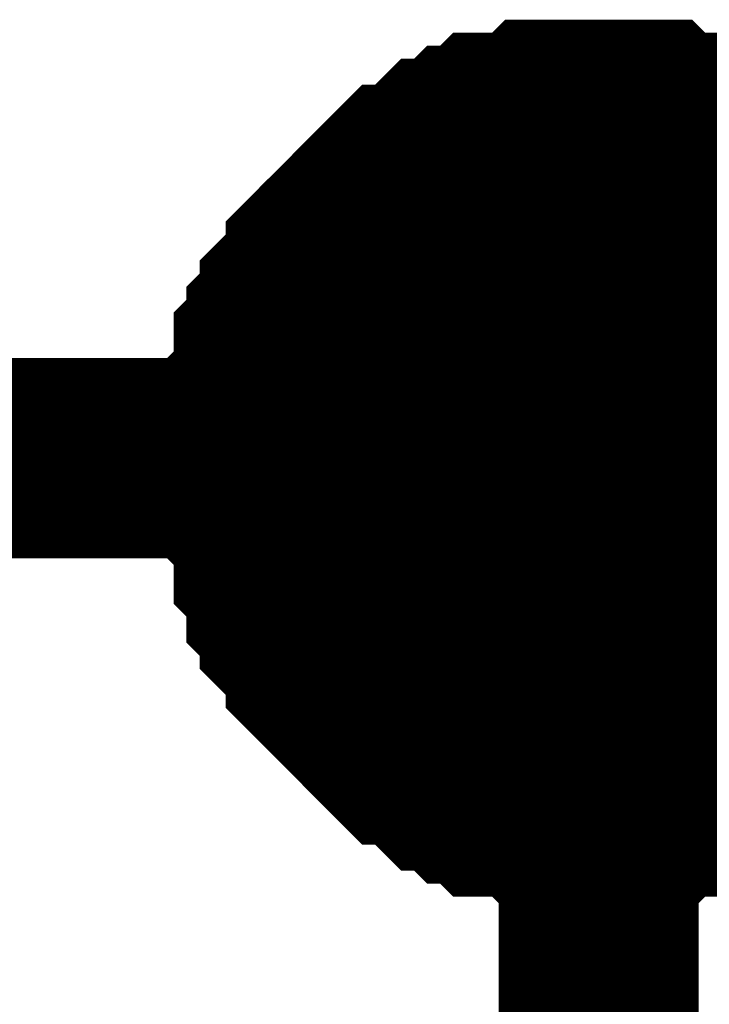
# Model space of a CAD drawing. Header units: inches. Extents: x 0 to 292, y 0 to 193.
# Tile 79 of 189: x 130.76 to 131.8, y 111.06 to 112.54. Entities that reach past the tile are written whole.
import ezdxf

# ---------------------------------------------------------------- set-up
doc = ezdxf.new("R2010")
doc.units = ezdxf.units.IN
doc.layers.add('Sheet', color=255, linetype='Continuous')

msp = doc.modelspace()

# ---------------------------------------------------------------- linework, layer by layer
at = {"layer": 'Sheet'}
for points in [[(131.1255, 111.879, 0.2997, 0.2997, 0), (131.1255, 111.8985, 0.2997, 0.2997, 0), (131.1255, 111.9375, 0.2997, 0.2997, 0), (131.1255, 111.957, 0.2997, 0.2997, 0), (131.145, 111.9765, 0.2997, 0.2997, 0), (131.145, 111.9959, 0.2997, 0.2997, 0), (131.145, 112.0349, 0.2997, 0.2997, 0), (131.1644, 112.0544, 0.2997, 0.2997, 0), (131.1644, 112.0739, 0.2997, 0.2997, 0), (131.1839, 112.0934, 0.2997, 0.2997, 0), (131.1839, 112.1129, 0.2997, 0.2997, 0), (131.2034, 112.1324, 0.2997, 0.2997, 0), (131.2229, 112.1519, 0.2997, 0.2997, 0), (131.2229, 112.1714, 0.2997, 0.2997, 0), (131.2424, 112.1909, 0.2997, 0.2997, 0), (131.2619, 112.2103, 0.2997, 0.2997, 0), (131.2813, 112.2298, 0.2997, 0.2997, 0), (131.3008, 112.2493, 0.2997, 0.2997, 0), (131.3203, 112.2688, 0.2997, 0.2997, 0), (131.3398, 112.2883, 0.2997, 0.2997, 0), (131.3593, 112.2883, 0.2997, 0.2997, 0), (131.3788, 112.3078, 0.2997, 0.2997, 0), (131.3982, 112.3273, 0.2997, 0.2997, 0), (131.4177, 112.3273, 0.2997, 0.2997, 0), (131.4372, 112.3468, 0.2997, 0.2997, 0), (131.4567, 112.3468, 0.2997, 0.2997, 0), (131.4762, 112.3663, 0.2997, 0.2997, 0), (131.5151, 112.3663, 0.2997, 0.2997, 0), (131.5346, 112.3663, 0.2997, 0.2997, 0), (131.5541, 112.3858, 0.2997, 0.2997, 0), (131.5736, 112.3858, 0.2997, 0.2997, 0), (131.6126, 112.3858, 0.2997, 0.2997, 0), (131.632, 112.3858, 0.2997, 0.2997, 0)], [(131.1255, 111.879, 0.2997, 0.2997, 0), (131.1255, 111.8985, 0.2997, 0.2997, 0), (131.1255, 111.9375, 0.2997, 0.2997, 0), (131.1255, 111.957, 0.2997, 0.2997, 0), (131.145, 111.9765, 0.2997, 0.2997, 0), (131.145, 111.9959, 0.2997, 0.2997, 0), (131.145, 112.0349, 0.2997, 0.2997, 0), (131.1644, 112.0544, 0.2997, 0.2997, 0), (131.1644, 112.0739, 0.2997, 0.2997, 0), (131.1839, 112.0934, 0.2997, 0.2997, 0), (131.1839, 112.1129, 0.2997, 0.2997, 0), (131.2034, 112.1324, 0.2997, 0.2997, 0), (131.2229, 112.1519, 0.2997, 0.2997, 0), (131.2229, 112.1714, 0.2997, 0.2997, 0), (131.2424, 112.1909, 0.2997, 0.2997, 0), (131.2619, 112.2103, 0.2997, 0.2997, 0), (131.2813, 112.2298, 0.2997, 0.2997, 0), (131.3008, 112.2493, 0.2997, 0.2997, 0), (131.3203, 112.2688, 0.2997, 0.2997, 0), (131.3398, 112.2883, 0.2997, 0.2997, 0), (131.3593, 112.2883, 0.2997, 0.2997, 0), (131.3788, 112.3078, 0.2997, 0.2997, 0), (131.3982, 112.3273, 0.2997, 0.2997, 0), (131.4177, 112.3273, 0.2997, 0.2997, 0), (131.4372, 112.3468, 0.2997, 0.2997, 0), (131.4567, 112.3468, 0.2997, 0.2997, 0), (131.4762, 112.3663, 0.2997, 0.2997, 0), (131.5151, 112.3663, 0.2997, 0.2997, 0), (131.5346, 112.3663, 0.2997, 0.2997, 0), (131.5541, 112.3858, 0.2997, 0.2997, 0), (131.5736, 112.3858, 0.2997, 0.2997, 0), (131.6126, 112.3858, 0.2997, 0.2997, 0), (131.632, 112.3858, 0.2997, 0.2997, 0)], [(131.1255, 111.879, 0.2997, 0.2997, 0), (131.1255, 111.8985, 0.2997, 0.2997, 0), (131.1255, 111.9375, 0.2997, 0.2997, 0), (131.1255, 111.957, 0.2997, 0.2997, 0), (131.145, 111.9765, 0.2997, 0.2997, 0), (131.145, 111.9959, 0.2997, 0.2997, 0), (131.145, 112.0349, 0.2997, 0.2997, 0), (131.1644, 112.0544, 0.2997, 0.2997, 0), (131.1644, 112.0739, 0.2997, 0.2997, 0), (131.1839, 112.0934, 0.2997, 0.2997, 0), (131.1839, 112.1129, 0.2997, 0.2997, 0), (131.2034, 112.1324, 0.2997, 0.2997, 0), (131.2229, 112.1519, 0.2997, 0.2997, 0), (131.2229, 112.1714, 0.2997, 0.2997, 0), (131.2424, 112.1909, 0.2997, 0.2997, 0), (131.2619, 112.2103, 0.2997, 0.2997, 0), (131.2813, 112.2298, 0.2997, 0.2997, 0), (131.3008, 112.2493, 0.2997, 0.2997, 0), (131.3203, 112.2688, 0.2997, 0.2997, 0), (131.3398, 112.2883, 0.2997, 0.2997, 0), (131.3593, 112.2883, 0.2997, 0.2997, 0), (131.3788, 112.3078, 0.2997, 0.2997, 0), (131.3982, 112.3273, 0.2997, 0.2997, 0), (131.4177, 112.3273, 0.2997, 0.2997, 0), (131.4372, 112.3468, 0.2997, 0.2997, 0), (131.4567, 112.3468, 0.2997, 0.2997, 0), (131.4762, 112.3663, 0.2997, 0.2997, 0), (131.5151, 112.3663, 0.2997, 0.2997, 0), (131.5346, 112.3663, 0.2997, 0.2997, 0), (131.5541, 112.3858, 0.2997, 0.2997, 0), (131.5736, 112.3858, 0.2997, 0.2997, 0), (131.6126, 112.3858, 0.2997, 0.2997, 0), (131.632, 112.3858, 0.2997, 0.2997, 0)], [(131.1255, 111.879, 0.2997, 0.2997, 0), (131.1255, 111.8985, 0.2997, 0.2997, 0), (131.1255, 111.9375, 0.2997, 0.2997, 0), (131.1255, 111.957, 0.2997, 0.2997, 0), (131.145, 111.9765, 0.2997, 0.2997, 0), (131.145, 111.9959, 0.2997, 0.2997, 0), (131.145, 112.0349, 0.2997, 0.2997, 0), (131.1644, 112.0544, 0.2997, 0.2997, 0), (131.1644, 112.0739, 0.2997, 0.2997, 0), (131.1839, 112.0934, 0.2997, 0.2997, 0), (131.1839, 112.1129, 0.2997, 0.2997, 0), (131.2034, 112.1324, 0.2997, 0.2997, 0), (131.2229, 112.1519, 0.2997, 0.2997, 0), (131.2229, 112.1714, 0.2997, 0.2997, 0), (131.2424, 112.1909, 0.2997, 0.2997, 0), (131.2619, 112.2103, 0.2997, 0.2997, 0), (131.2813, 112.2298, 0.2997, 0.2997, 0), (131.3008, 112.2493, 0.2997, 0.2997, 0), (131.3203, 112.2688, 0.2997, 0.2997, 0), (131.3398, 112.2883, 0.2997, 0.2997, 0), (131.3593, 112.2883, 0.2997, 0.2997, 0), (131.3788, 112.3078, 0.2997, 0.2997, 0), (131.3982, 112.3273, 0.2997, 0.2997, 0), (131.4177, 112.3273, 0.2997, 0.2997, 0), (131.4372, 112.3468, 0.2997, 0.2997, 0), (131.4567, 112.3468, 0.2997, 0.2997, 0), (131.4762, 112.3663, 0.2997, 0.2997, 0), (131.5151, 112.3663, 0.2997, 0.2997, 0), (131.5346, 112.3663, 0.2997, 0.2997, 0), (131.5541, 112.3858, 0.2997, 0.2997, 0), (131.5736, 112.3858, 0.2997, 0.2997, 0), (131.6126, 112.3858, 0.2997, 0.2997, 0), (131.632, 112.3858, 0.2997, 0.2997, 0)], [(131.632, 112.3858, 0.2997, 0.2997, 0), (131.632, 112.3858, 0.2997, 0.2997, 0)], [(131.632, 112.3858, 0.2997, 0.2997, 0), (131.6515, 112.3858, 0.2997, 0.2997, 0), (131.6905, 112.3858, 0.2997, 0.2997, 0), (131.71, 112.3858, 0.2997, 0.2997, 0), (131.7295, 112.3663, 0.2997, 0.2997, 0), (131.7684, 112.3663, 0.2997, 0.2997, 0), (131.7879, 112.3663, 0.2997, 0.2997, 0), (131.8074, 112.3468, 0.2997, 0.2997, 0), (131.8269, 112.3468, 0.2997, 0.2997, 0), (131.8658, 112.3273, 0.2997, 0.2997, 0), (131.8853, 112.3273, 0.2997, 0.2997, 0), (131.9048, 112.3078, 0.2997, 0.2997, 0), (131.9243, 112.2883, 0.2997, 0.2997, 0), (131.9438, 112.2883, 0.2997, 0.2997, 0), (131.9633, 112.2688, 0.2997, 0.2997, 0)], [(131.632, 112.3858, 0.2997, 0.2997, 0), (131.632, 112.3858, 0.2997, 0.2997, 0)], [(131.632, 112.3858, 0.2997, 0.2997, 0), (131.6515, 112.3858, 0.2997, 0.2997, 0), (131.6905, 112.3858, 0.2997, 0.2997, 0), (131.71, 112.3858, 0.2997, 0.2997, 0), (131.7295, 112.3663, 0.2997, 0.2997, 0), (131.7684, 112.3663, 0.2997, 0.2997, 0), (131.7879, 112.3663, 0.2997, 0.2997, 0), (131.8074, 112.3468, 0.2997, 0.2997, 0), (131.8269, 112.3468, 0.2997, 0.2997, 0), (131.8658, 112.3273, 0.2997, 0.2997, 0), (131.8853, 112.3273, 0.2997, 0.2997, 0), (131.9048, 112.3078, 0.2997, 0.2997, 0), (131.9243, 112.2883, 0.2997, 0.2997, 0), (131.9438, 112.2883, 0.2997, 0.2997, 0), (131.9633, 112.2688, 0.2997, 0.2997, 0)], [(131.632, 112.3858, 0.2997, 0.2997, 0), (131.632, 112.3858, 0.2997, 0.2997, 0)], [(131.632, 112.3858, 0.2997, 0.2997, 0), (131.6515, 112.3858, 0.2997, 0.2997, 0), (131.6905, 112.3858, 0.2997, 0.2997, 0), (131.71, 112.3858, 0.2997, 0.2997, 0), (131.7295, 112.3663, 0.2997, 0.2997, 0), (131.7684, 112.3663, 0.2997, 0.2997, 0), (131.7879, 112.3663, 0.2997, 0.2997, 0), (131.8074, 112.3468, 0.2997, 0.2997, 0), (131.8269, 112.3468, 0.2997, 0.2997, 0), (131.8658, 112.3273, 0.2997, 0.2997, 0), (131.8853, 112.3273, 0.2997, 0.2997, 0), (131.9048, 112.3078, 0.2997, 0.2997, 0), (131.9243, 112.2883, 0.2997, 0.2997, 0), (131.9438, 112.2883, 0.2997, 0.2997, 0), (131.9633, 112.2688, 0.2997, 0.2997, 0)], [(131.632, 112.3858, 0.2997, 0.2997, 0), (131.632, 112.3858, 0.2997, 0.2997, 0)], [(131.632, 112.3858, 0.2997, 0.2997, 0), (131.6515, 112.3858, 0.2997, 0.2997, 0), (131.6905, 112.3858, 0.2997, 0.2997, 0), (131.71, 112.3858, 0.2997, 0.2997, 0), (131.7295, 112.3663, 0.2997, 0.2997, 0), (131.7684, 112.3663, 0.2997, 0.2997, 0), (131.7879, 112.3663, 0.2997, 0.2997, 0), (131.8074, 112.3468, 0.2997, 0.2997, 0), (131.8269, 112.3468, 0.2997, 0.2997, 0), (131.8658, 112.3273, 0.2997, 0.2997, 0), (131.8853, 112.3273, 0.2997, 0.2997, 0), (131.9048, 112.3078, 0.2997, 0.2997, 0), (131.9243, 112.2883, 0.2997, 0.2997, 0), (131.9438, 112.2883, 0.2997, 0.2997, 0), (131.9633, 112.2688, 0.2997, 0.2997, 0)], [(131.1255, 111.879, 0.0991, 0.0991, 0), (131.1255, 111.8985, 0.0991, 0.0991, 0), (131.1255, 111.9375, 0.0991, 0.0991, 0), (131.1255, 111.957, 0.0991, 0.0991, 0), (131.145, 111.9765, 0.0991, 0.0991, 0), (131.145, 111.9959, 0.0991, 0.0991, 0), (131.145, 112.0349, 0.0991, 0.0991, 0), (131.1644, 112.0544, 0.0991, 0.0991, 0), (131.1644, 112.0739, 0.0991, 0.0991, 0), (131.1839, 112.0934, 0.0991, 0.0991, 0), (131.1839, 112.1129, 0.0991, 0.0991, 0), (131.2034, 112.1324, 0.0991, 0.0991, 0), (131.2229, 112.1519, 0.0991, 0.0991, 0), (131.2229, 112.1714, 0.0991, 0.0991, 0), (131.2424, 112.1909, 0.0991, 0.0991, 0), (131.2619, 112.2103, 0.0991, 0.0991, 0), (131.2813, 112.2298, 0.0991, 0.0991, 0), (131.3008, 112.2493, 0.0991, 0.0991, 0), (131.3203, 112.2688, 0.0991, 0.0991, 0), (131.3398, 112.2883, 0.0991, 0.0991, 0), (131.3593, 112.2883, 0.0991, 0.0991, 0), (131.3788, 112.3078, 0.0991, 0.0991, 0), (131.3982, 112.3273, 0.0991, 0.0991, 0), (131.4177, 112.3273, 0.0991, 0.0991, 0), (131.4372, 112.3468, 0.0991, 0.0991, 0), (131.4567, 112.3468, 0.0991, 0.0991, 0), (131.4762, 112.3663, 0.0991, 0.0991, 0), (131.5151, 112.3663, 0.0991, 0.0991, 0), (131.5346, 112.3663, 0.0991, 0.0991, 0), (131.5541, 112.3858, 0.0991, 0.0991, 0), (131.5736, 112.3858, 0.0991, 0.0991, 0), (131.6126, 112.3858, 0.0991, 0.0991, 0), (131.632, 112.3858, 0.0991, 0.0991, 0)], [(131.1255, 111.879, 0.0991, 0.0991, 0), (131.1255, 111.8985, 0.0991, 0.0991, 0), (131.1255, 111.9375, 0.0991, 0.0991, 0), (131.1255, 111.957, 0.0991, 0.0991, 0), (131.145, 111.9765, 0.0991, 0.0991, 0), (131.145, 111.9959, 0.0991, 0.0991, 0), (131.145, 112.0349, 0.0991, 0.0991, 0), (131.1644, 112.0544, 0.0991, 0.0991, 0), (131.1644, 112.0739, 0.0991, 0.0991, 0), (131.1839, 112.0934, 0.0991, 0.0991, 0), (131.1839, 112.1129, 0.0991, 0.0991, 0), (131.2034, 112.1324, 0.0991, 0.0991, 0), (131.2229, 112.1519, 0.0991, 0.0991, 0), (131.2229, 112.1714, 0.0991, 0.0991, 0), (131.2424, 112.1909, 0.0991, 0.0991, 0), (131.2619, 112.2103, 0.0991, 0.0991, 0), (131.2813, 112.2298, 0.0991, 0.0991, 0), (131.3008, 112.2493, 0.0991, 0.0991, 0), (131.3203, 112.2688, 0.0991, 0.0991, 0), (131.3398, 112.2883, 0.0991, 0.0991, 0), (131.3593, 112.2883, 0.0991, 0.0991, 0), (131.3788, 112.3078, 0.0991, 0.0991, 0), (131.3982, 112.3273, 0.0991, 0.0991, 0), (131.4177, 112.3273, 0.0991, 0.0991, 0), (131.4372, 112.3468, 0.0991, 0.0991, 0), (131.4567, 112.3468, 0.0991, 0.0991, 0), (131.4762, 112.3663, 0.0991, 0.0991, 0), (131.5151, 112.3663, 0.0991, 0.0991, 0), (131.5346, 112.3663, 0.0991, 0.0991, 0), (131.5541, 112.3858, 0.0991, 0.0991, 0), (131.5736, 112.3858, 0.0991, 0.0991, 0), (131.6126, 112.3858, 0.0991, 0.0991, 0), (131.632, 112.3858, 0.0991, 0.0991, 0)], [(131.1255, 111.879, 0.0991, 0.0991, 0), (131.1255, 111.8985, 0.0991, 0.0991, 0), (131.1255, 111.9375, 0.0991, 0.0991, 0), (131.1255, 111.957, 0.0991, 0.0991, 0), (131.145, 111.9765, 0.0991, 0.0991, 0), (131.145, 111.9959, 0.0991, 0.0991, 0), (131.145, 112.0349, 0.0991, 0.0991, 0), (131.1644, 112.0544, 0.0991, 0.0991, 0), (131.1644, 112.0739, 0.0991, 0.0991, 0), (131.1839, 112.0934, 0.0991, 0.0991, 0), (131.1839, 112.1129, 0.0991, 0.0991, 0), (131.2034, 112.1324, 0.0991, 0.0991, 0), (131.2229, 112.1519, 0.0991, 0.0991, 0), (131.2229, 112.1714, 0.0991, 0.0991, 0), (131.2424, 112.1909, 0.0991, 0.0991, 0), (131.2619, 112.2103, 0.0991, 0.0991, 0), (131.2813, 112.2298, 0.0991, 0.0991, 0), (131.3008, 112.2493, 0.0991, 0.0991, 0), (131.3203, 112.2688, 0.0991, 0.0991, 0), (131.3398, 112.2883, 0.0991, 0.0991, 0), (131.3593, 112.2883, 0.0991, 0.0991, 0), (131.3788, 112.3078, 0.0991, 0.0991, 0), (131.3982, 112.3273, 0.0991, 0.0991, 0), (131.4177, 112.3273, 0.0991, 0.0991, 0), (131.4372, 112.3468, 0.0991, 0.0991, 0), (131.4567, 112.3468, 0.0991, 0.0991, 0), (131.4762, 112.3663, 0.0991, 0.0991, 0), (131.5151, 112.3663, 0.0991, 0.0991, 0), (131.5346, 112.3663, 0.0991, 0.0991, 0), (131.5541, 112.3858, 0.0991, 0.0991, 0), (131.5736, 112.3858, 0.0991, 0.0991, 0), (131.6126, 112.3858, 0.0991, 0.0991, 0), (131.632, 112.3858, 0.0991, 0.0991, 0)], [(131.1255, 111.879, 0.0991, 0.0991, 0), (131.1255, 111.8985, 0.0991, 0.0991, 0), (131.1255, 111.9375, 0.0991, 0.0991, 0), (131.1255, 111.957, 0.0991, 0.0991, 0), (131.145, 111.9765, 0.0991, 0.0991, 0), (131.145, 111.9959, 0.0991, 0.0991, 0), (131.145, 112.0349, 0.0991, 0.0991, 0), (131.1644, 112.0544, 0.0991, 0.0991, 0), (131.1644, 112.0739, 0.0991, 0.0991, 0), (131.1839, 112.0934, 0.0991, 0.0991, 0), (131.1839, 112.1129, 0.0991, 0.0991, 0), (131.2034, 112.1324, 0.0991, 0.0991, 0), (131.2229, 112.1519, 0.0991, 0.0991, 0), (131.2229, 112.1714, 0.0991, 0.0991, 0), (131.2424, 112.1909, 0.0991, 0.0991, 0), (131.2619, 112.2103, 0.0991, 0.0991, 0), (131.2813, 112.2298, 0.0991, 0.0991, 0), (131.3008, 112.2493, 0.0991, 0.0991, 0), (131.3203, 112.2688, 0.0991, 0.0991, 0), (131.3398, 112.2883, 0.0991, 0.0991, 0), (131.3593, 112.2883, 0.0991, 0.0991, 0), (131.3788, 112.3078, 0.0991, 0.0991, 0), (131.3982, 112.3273, 0.0991, 0.0991, 0), (131.4177, 112.3273, 0.0991, 0.0991, 0), (131.4372, 112.3468, 0.0991, 0.0991, 0), (131.4567, 112.3468, 0.0991, 0.0991, 0), (131.4762, 112.3663, 0.0991, 0.0991, 0), (131.5151, 112.3663, 0.0991, 0.0991, 0), (131.5346, 112.3663, 0.0991, 0.0991, 0), (131.5541, 112.3858, 0.0991, 0.0991, 0), (131.5736, 112.3858, 0.0991, 0.0991, 0), (131.6126, 112.3858, 0.0991, 0.0991, 0), (131.632, 112.3858, 0.0991, 0.0991, 0)], [(131.632, 112.3858, 0.0991, 0.0991, 0), (131.632, 112.3858, 0.0991, 0.0991, 0)], [(131.632, 112.3858, 0.0991, 0.0991, 0), (131.6515, 112.3858, 0.0991, 0.0991, 0), (131.6905, 112.3858, 0.0991, 0.0991, 0), (131.71, 112.3858, 0.0991, 0.0991, 0), (131.7295, 112.3663, 0.0991, 0.0991, 0), (131.7684, 112.3663, 0.0991, 0.0991, 0), (131.7879, 112.3663, 0.0991, 0.0991, 0), (131.8074, 112.3468, 0.0991, 0.0991, 0), (131.8269, 112.3468, 0.0991, 0.0991, 0), (131.8658, 112.3273, 0.0991, 0.0991, 0)], [(131.632, 112.3858, 0.0991, 0.0991, 0), (131.632, 112.3858, 0.0991, 0.0991, 0)], [(131.632, 112.3858, 0.0991, 0.0991, 0), (131.6515, 112.3858, 0.0991, 0.0991, 0), (131.6905, 112.3858, 0.0991, 0.0991, 0), (131.71, 112.3858, 0.0991, 0.0991, 0), (131.7295, 112.3663, 0.0991, 0.0991, 0), (131.7684, 112.3663, 0.0991, 0.0991, 0), (131.7879, 112.3663, 0.0991, 0.0991, 0), (131.8074, 112.3468, 0.0991, 0.0991, 0), (131.8269, 112.3468, 0.0991, 0.0991, 0), (131.8658, 112.3273, 0.0991, 0.0991, 0)], [(131.632, 112.3858, 0.0991, 0.0991, 0), (131.632, 112.3858, 0.0991, 0.0991, 0)], [(131.632, 112.3858, 0.0991, 0.0991, 0), (131.6515, 112.3858, 0.0991, 0.0991, 0), (131.6905, 112.3858, 0.0991, 0.0991, 0), (131.71, 112.3858, 0.0991, 0.0991, 0), (131.7295, 112.3663, 0.0991, 0.0991, 0), (131.7684, 112.3663, 0.0991, 0.0991, 0), (131.7879, 112.3663, 0.0991, 0.0991, 0), (131.8074, 112.3468, 0.0991, 0.0991, 0), (131.8269, 112.3468, 0.0991, 0.0991, 0), (131.8658, 112.3273, 0.0991, 0.0991, 0)], [(131.632, 112.3858, 0.0991, 0.0991, 0), (131.632, 112.3858, 0.0991, 0.0991, 0)], [(131.632, 112.3858, 0.0991, 0.0991, 0), (131.6515, 112.3858, 0.0991, 0.0991, 0), (131.6905, 112.3858, 0.0991, 0.0991, 0), (131.71, 112.3858, 0.0991, 0.0991, 0), (131.7295, 112.3663, 0.0991, 0.0991, 0), (131.7684, 112.3663, 0.0991, 0.0991, 0), (131.7879, 112.3663, 0.0991, 0.0991, 0), (131.8074, 112.3468, 0.0991, 0.0991, 0), (131.8269, 112.3468, 0.0991, 0.0991, 0), (131.8658, 112.3273, 0.0991, 0.0991, 0)], [(128.8069, 111.879, 0.2997, 0.2997, 0), (131.3398, 111.879, 0.2997, 0.2997, 0)], [(131.632, 111.3527, 0.2997, 0.2997, 0), (131.6126, 111.3527, 0.2997, 0.2997, 0), (131.5736, 111.3527, 0.2997, 0.2997, 0), (131.5541, 111.3527, 0.2997, 0.2997, 0), (131.5346, 111.3722, 0.2997, 0.2997, 0), (131.5151, 111.3722, 0.2997, 0.2997, 0), (131.4762, 111.3722, 0.2997, 0.2997, 0), (131.4567, 111.3917, 0.2997, 0.2997, 0), (131.4372, 111.3917, 0.2997, 0.2997, 0), (131.4177, 111.4112, 0.2997, 0.2997, 0), (131.3982, 111.4112, 0.2997, 0.2997, 0), (131.3788, 111.4307, 0.2997, 0.2997, 0), (131.3593, 111.4502, 0.2997, 0.2997, 0), (131.3398, 111.4502, 0.2997, 0.2997, 0), (131.3203, 111.4697, 0.2997, 0.2997, 0), (131.3008, 111.4892, 0.2997, 0.2997, 0), (131.2813, 111.5087, 0.2997, 0.2997, 0), (131.2619, 111.5282, 0.2997, 0.2997, 0), (131.2424, 111.5476, 0.2997, 0.2997, 0), (131.2229, 111.5671, 0.2997, 0.2997, 0), (131.2229, 111.5866, 0.2997, 0.2997, 0), (131.2034, 111.6061, 0.2997, 0.2997, 0), (131.1839, 111.6256, 0.2997, 0.2997, 0), (131.1839, 111.6451, 0.2997, 0.2997, 0), (131.1644, 111.6646, 0.2997, 0.2997, 0), (131.1644, 111.7036, 0.2997, 0.2997, 0), (131.145, 111.7231, 0.2997, 0.2997, 0), (131.145, 111.7426, 0.2997, 0.2997, 0), (131.145, 111.7815, 0.2997, 0.2997, 0), (131.1255, 111.801, 0.2997, 0.2997, 0), (131.1255, 111.8205, 0.2997, 0.2997, 0), (131.1255, 111.8595, 0.2997, 0.2997, 0), (131.1255, 111.879, 0.2997, 0.2997, 0)], [(131.1255, 111.879, 0.2997, 0.2997, 0), (131.1255, 111.879, 0.2997, 0.2997, 0)], [(131.632, 111.3527, 0.2997, 0.2997, 0), (131.6126, 111.3527, 0.2997, 0.2997, 0), (131.5736, 111.3527, 0.2997, 0.2997, 0), (131.5541, 111.3527, 0.2997, 0.2997, 0), (131.5346, 111.3722, 0.2997, 0.2997, 0), (131.5151, 111.3722, 0.2997, 0.2997, 0), (131.4762, 111.3722, 0.2997, 0.2997, 0), (131.4567, 111.3917, 0.2997, 0.2997, 0), (131.4372, 111.3917, 0.2997, 0.2997, 0), (131.4177, 111.4112, 0.2997, 0.2997, 0), (131.3982, 111.4112, 0.2997, 0.2997, 0), (131.3788, 111.4307, 0.2997, 0.2997, 0), (131.3593, 111.4502, 0.2997, 0.2997, 0), (131.3398, 111.4502, 0.2997, 0.2997, 0), (131.3203, 111.4697, 0.2997, 0.2997, 0), (131.3008, 111.4892, 0.2997, 0.2997, 0), (131.2813, 111.5087, 0.2997, 0.2997, 0), (131.2619, 111.5282, 0.2997, 0.2997, 0), (131.2424, 111.5476, 0.2997, 0.2997, 0), (131.2229, 111.5671, 0.2997, 0.2997, 0), (131.2229, 111.5866, 0.2997, 0.2997, 0), (131.2034, 111.6061, 0.2997, 0.2997, 0), (131.1839, 111.6256, 0.2997, 0.2997, 0), (131.1839, 111.6451, 0.2997, 0.2997, 0), (131.1644, 111.6646, 0.2997, 0.2997, 0), (131.1644, 111.7036, 0.2997, 0.2997, 0), (131.145, 111.7231, 0.2997, 0.2997, 0), (131.145, 111.7426, 0.2997, 0.2997, 0), (131.145, 111.7815, 0.2997, 0.2997, 0), (131.1255, 111.801, 0.2997, 0.2997, 0), (131.1255, 111.8205, 0.2997, 0.2997, 0), (131.1255, 111.8595, 0.2997, 0.2997, 0), (131.1255, 111.879, 0.2997, 0.2997, 0)], [(131.1255, 111.879, 0.2997, 0.2997, 0), (131.1255, 111.879, 0.2997, 0.2997, 0)], [(131.632, 111.3527, 0.2997, 0.2997, 0), (131.6126, 111.3527, 0.2997, 0.2997, 0), (131.5736, 111.3527, 0.2997, 0.2997, 0), (131.5541, 111.3527, 0.2997, 0.2997, 0), (131.5346, 111.3722, 0.2997, 0.2997, 0), (131.5151, 111.3722, 0.2997, 0.2997, 0), (131.4762, 111.3722, 0.2997, 0.2997, 0), (131.4567, 111.3917, 0.2997, 0.2997, 0), (131.4372, 111.3917, 0.2997, 0.2997, 0), (131.4177, 111.4112, 0.2997, 0.2997, 0), (131.3982, 111.4112, 0.2997, 0.2997, 0), (131.3788, 111.4307, 0.2997, 0.2997, 0), (131.3593, 111.4502, 0.2997, 0.2997, 0), (131.3398, 111.4502, 0.2997, 0.2997, 0), (131.3203, 111.4697, 0.2997, 0.2997, 0), (131.3008, 111.4892, 0.2997, 0.2997, 0), (131.2813, 111.5087, 0.2997, 0.2997, 0), (131.2619, 111.5282, 0.2997, 0.2997, 0), (131.2424, 111.5476, 0.2997, 0.2997, 0), (131.2229, 111.5671, 0.2997, 0.2997, 0), (131.2229, 111.5866, 0.2997, 0.2997, 0), (131.2034, 111.6061, 0.2997, 0.2997, 0), (131.1839, 111.6256, 0.2997, 0.2997, 0), (131.1839, 111.6451, 0.2997, 0.2997, 0), (131.1644, 111.6646, 0.2997, 0.2997, 0), (131.1644, 111.7036, 0.2997, 0.2997, 0), (131.145, 111.7231, 0.2997, 0.2997, 0), (131.145, 111.7426, 0.2997, 0.2997, 0), (131.145, 111.7815, 0.2997, 0.2997, 0), (131.1255, 111.801, 0.2997, 0.2997, 0), (131.1255, 111.8205, 0.2997, 0.2997, 0), (131.1255, 111.8595, 0.2997, 0.2997, 0), (131.1255, 111.879, 0.2997, 0.2997, 0)], [(131.1255, 111.879, 0.2997, 0.2997, 0), (131.1255, 111.879, 0.2997, 0.2997, 0)], [(131.632, 111.3527, 0.2997, 0.2997, 0), (131.6126, 111.3527, 0.2997, 0.2997, 0), (131.5736, 111.3527, 0.2997, 0.2997, 0), (131.5541, 111.3527, 0.2997, 0.2997, 0), (131.5346, 111.3722, 0.2997, 0.2997, 0), (131.5151, 111.3722, 0.2997, 0.2997, 0), (131.4762, 111.3722, 0.2997, 0.2997, 0), (131.4567, 111.3917, 0.2997, 0.2997, 0), (131.4372, 111.3917, 0.2997, 0.2997, 0), (131.4177, 111.4112, 0.2997, 0.2997, 0), (131.3982, 111.4112, 0.2997, 0.2997, 0), (131.3788, 111.4307, 0.2997, 0.2997, 0), (131.3593, 111.4502, 0.2997, 0.2997, 0), (131.3398, 111.4502, 0.2997, 0.2997, 0), (131.3203, 111.4697, 0.2997, 0.2997, 0), (131.3008, 111.4892, 0.2997, 0.2997, 0), (131.2813, 111.5087, 0.2997, 0.2997, 0), (131.2619, 111.5282, 0.2997, 0.2997, 0), (131.2424, 111.5476, 0.2997, 0.2997, 0), (131.2229, 111.5671, 0.2997, 0.2997, 0), (131.2229, 111.5866, 0.2997, 0.2997, 0), (131.2034, 111.6061, 0.2997, 0.2997, 0), (131.1839, 111.6256, 0.2997, 0.2997, 0), (131.1839, 111.6451, 0.2997, 0.2997, 0), (131.1644, 111.6646, 0.2997, 0.2997, 0), (131.1644, 111.7036, 0.2997, 0.2997, 0), (131.145, 111.7231, 0.2997, 0.2997, 0), (131.145, 111.7426, 0.2997, 0.2997, 0), (131.145, 111.7815, 0.2997, 0.2997, 0), (131.1255, 111.801, 0.2997, 0.2997, 0), (131.1255, 111.8205, 0.2997, 0.2997, 0), (131.1255, 111.8595, 0.2997, 0.2997, 0), (131.1255, 111.879, 0.2997, 0.2997, 0)], [(131.1255, 111.879, 0.2997, 0.2997, 0), (131.1255, 111.879, 0.2997, 0.2997, 0)], [(131.3398, 111.879, 0.2997, 0.2997, 0), (131.632, 111.879, 0.2997, 0.2997, 0), (143.5171, 111.879, 0.2997, 0.2997, 0), (143.634, 111.879, 0.2997, 0.2997, 0), (156.6297, 111.879, 0.2997, 0.2997, 0), (156.6297, 101.1589, 0.2997, 0.2997, 0)], [(131.632, 99.7945, 0.2997, 0.2997, 0), (131.632, 111.879, 0.2997, 0.2997, 0)], [(131.632, 111.3527, 0.0991, 0.0991, 0), (131.6126, 111.3527, 0.0991, 0.0991, 0), (131.5736, 111.3527, 0.0991, 0.0991, 0), (131.5541, 111.3527, 0.0991, 0.0991, 0), (131.5346, 111.3722, 0.0991, 0.0991, 0), (131.5151, 111.3722, 0.0991, 0.0991, 0), (131.4762, 111.3722, 0.0991, 0.0991, 0), (131.4567, 111.3917, 0.0991, 0.0991, 0), (131.4372, 111.3917, 0.0991, 0.0991, 0), (131.4177, 111.4112, 0.0991, 0.0991, 0), (131.3982, 111.4112, 0.0991, 0.0991, 0), (131.3788, 111.4307, 0.0991, 0.0991, 0), (131.3593, 111.4502, 0.0991, 0.0991, 0), (131.3398, 111.4502, 0.0991, 0.0991, 0), (131.3203, 111.4697, 0.0991, 0.0991, 0), (131.3008, 111.4892, 0.0991, 0.0991, 0), (131.2813, 111.5087, 0.0991, 0.0991, 0), (131.2619, 111.5282, 0.0991, 0.0991, 0), (131.2424, 111.5476, 0.0991, 0.0991, 0), (131.2229, 111.5671, 0.0991, 0.0991, 0), (131.2229, 111.5866, 0.0991, 0.0991, 0), (131.2034, 111.6061, 0.0991, 0.0991, 0), (131.1839, 111.6256, 0.0991, 0.0991, 0), (131.1839, 111.6451, 0.0991, 0.0991, 0), (131.1644, 111.6646, 0.0991, 0.0991, 0), (131.1644, 111.7036, 0.0991, 0.0991, 0), (131.145, 111.7231, 0.0991, 0.0991, 0), (131.145, 111.7426, 0.0991, 0.0991, 0), (131.145, 111.7815, 0.0991, 0.0991, 0), (131.1255, 111.801, 0.0991, 0.0991, 0), (131.1255, 111.8205, 0.0991, 0.0991, 0), (131.1255, 111.8595, 0.0991, 0.0991, 0), (131.1255, 111.879, 0.0991, 0.0991, 0)], [(131.1255, 111.879, 0.0991, 0.0991, 0), (131.1255, 111.879, 0.0991, 0.0991, 0)], [(131.632, 111.3527, 0.0991, 0.0991, 0), (131.6126, 111.3527, 0.0991, 0.0991, 0), (131.5736, 111.3527, 0.0991, 0.0991, 0), (131.5541, 111.3527, 0.0991, 0.0991, 0), (131.5346, 111.3722, 0.0991, 0.0991, 0), (131.5151, 111.3722, 0.0991, 0.0991, 0), (131.4762, 111.3722, 0.0991, 0.0991, 0), (131.4567, 111.3917, 0.0991, 0.0991, 0), (131.4372, 111.3917, 0.0991, 0.0991, 0), (131.4177, 111.4112, 0.0991, 0.0991, 0), (131.3982, 111.4112, 0.0991, 0.0991, 0), (131.3788, 111.4307, 0.0991, 0.0991, 0), (131.3593, 111.4502, 0.0991, 0.0991, 0), (131.3398, 111.4502, 0.0991, 0.0991, 0), (131.3203, 111.4697, 0.0991, 0.0991, 0), (131.3008, 111.4892, 0.0991, 0.0991, 0), (131.2813, 111.5087, 0.0991, 0.0991, 0), (131.2619, 111.5282, 0.0991, 0.0991, 0), (131.2424, 111.5476, 0.0991, 0.0991, 0), (131.2229, 111.5671, 0.0991, 0.0991, 0), (131.2229, 111.5866, 0.0991, 0.0991, 0), (131.2034, 111.6061, 0.0991, 0.0991, 0), (131.1839, 111.6256, 0.0991, 0.0991, 0), (131.1839, 111.6451, 0.0991, 0.0991, 0), (131.1644, 111.6646, 0.0991, 0.0991, 0), (131.1644, 111.7036, 0.0991, 0.0991, 0), (131.145, 111.7231, 0.0991, 0.0991, 0), (131.145, 111.7426, 0.0991, 0.0991, 0), (131.145, 111.7815, 0.0991, 0.0991, 0), (131.1255, 111.801, 0.0991, 0.0991, 0), (131.1255, 111.8205, 0.0991, 0.0991, 0), (131.1255, 111.8595, 0.0991, 0.0991, 0), (131.1255, 111.879, 0.0991, 0.0991, 0)], [(131.1255, 111.879, 0.0991, 0.0991, 0), (131.1255, 111.879, 0.0991, 0.0991, 0)], [(131.632, 111.3527, 0.0991, 0.0991, 0), (131.6126, 111.3527, 0.0991, 0.0991, 0), (131.5736, 111.3527, 0.0991, 0.0991, 0), (131.5541, 111.3527, 0.0991, 0.0991, 0), (131.5346, 111.3722, 0.0991, 0.0991, 0), (131.5151, 111.3722, 0.0991, 0.0991, 0), (131.4762, 111.3722, 0.0991, 0.0991, 0), (131.4567, 111.3917, 0.0991, 0.0991, 0), (131.4372, 111.3917, 0.0991, 0.0991, 0), (131.4177, 111.4112, 0.0991, 0.0991, 0), (131.3982, 111.4112, 0.0991, 0.0991, 0), (131.3788, 111.4307, 0.0991, 0.0991, 0), (131.3593, 111.4502, 0.0991, 0.0991, 0), (131.3398, 111.4502, 0.0991, 0.0991, 0), (131.3203, 111.4697, 0.0991, 0.0991, 0), (131.3008, 111.4892, 0.0991, 0.0991, 0), (131.2813, 111.5087, 0.0991, 0.0991, 0), (131.2619, 111.5282, 0.0991, 0.0991, 0), (131.2424, 111.5476, 0.0991, 0.0991, 0), (131.2229, 111.5671, 0.0991, 0.0991, 0), (131.2229, 111.5866, 0.0991, 0.0991, 0), (131.2034, 111.6061, 0.0991, 0.0991, 0), (131.1839, 111.6256, 0.0991, 0.0991, 0), (131.1839, 111.6451, 0.0991, 0.0991, 0), (131.1644, 111.6646, 0.0991, 0.0991, 0), (131.1644, 111.7036, 0.0991, 0.0991, 0), (131.145, 111.7231, 0.0991, 0.0991, 0), (131.145, 111.7426, 0.0991, 0.0991, 0), (131.145, 111.7815, 0.0991, 0.0991, 0), (131.1255, 111.801, 0.0991, 0.0991, 0), (131.1255, 111.8205, 0.0991, 0.0991, 0), (131.1255, 111.8595, 0.0991, 0.0991, 0), (131.1255, 111.879, 0.0991, 0.0991, 0)], [(131.1255, 111.879, 0.0991, 0.0991, 0), (131.1255, 111.879, 0.0991, 0.0991, 0)], [(131.632, 111.3527, 0.0991, 0.0991, 0), (131.6126, 111.3527, 0.0991, 0.0991, 0), (131.5736, 111.3527, 0.0991, 0.0991, 0), (131.5541, 111.3527, 0.0991, 0.0991, 0), (131.5346, 111.3722, 0.0991, 0.0991, 0), (131.5151, 111.3722, 0.0991, 0.0991, 0), (131.4762, 111.3722, 0.0991, 0.0991, 0), (131.4567, 111.3917, 0.0991, 0.0991, 0), (131.4372, 111.3917, 0.0991, 0.0991, 0), (131.4177, 111.4112, 0.0991, 0.0991, 0), (131.3982, 111.4112, 0.0991, 0.0991, 0), (131.3788, 111.4307, 0.0991, 0.0991, 0), (131.3593, 111.4502, 0.0991, 0.0991, 0), (131.3398, 111.4502, 0.0991, 0.0991, 0), (131.3203, 111.4697, 0.0991, 0.0991, 0), (131.3008, 111.4892, 0.0991, 0.0991, 0), (131.2813, 111.5087, 0.0991, 0.0991, 0), (131.2619, 111.5282, 0.0991, 0.0991, 0), (131.2424, 111.5476, 0.0991, 0.0991, 0), (131.2229, 111.5671, 0.0991, 0.0991, 0), (131.2229, 111.5866, 0.0991, 0.0991, 0), (131.2034, 111.6061, 0.0991, 0.0991, 0), (131.1839, 111.6256, 0.0991, 0.0991, 0), (131.1839, 111.6451, 0.0991, 0.0991, 0), (131.1644, 111.6646, 0.0991, 0.0991, 0), (131.1644, 111.7036, 0.0991, 0.0991, 0), (131.145, 111.7231, 0.0991, 0.0991, 0), (131.145, 111.7426, 0.0991, 0.0991, 0), (131.145, 111.7815, 0.0991, 0.0991, 0), (131.1255, 111.801, 0.0991, 0.0991, 0), (131.1255, 111.8205, 0.0991, 0.0991, 0), (131.1255, 111.8595, 0.0991, 0.0991, 0), (131.1255, 111.879, 0.0991, 0.0991, 0)], [(131.1255, 111.879, 0.0991, 0.0991, 0), (131.1255, 111.879, 0.0991, 0.0991, 0)], [(131.9633, 111.4697, 0.2997, 0.2997, 0), (131.9438, 111.4502, 0.2997, 0.2997, 0), (131.9243, 111.4502, 0.2997, 0.2997, 0), (131.9048, 111.4307, 0.2997, 0.2997, 0), (131.8853, 111.4112, 0.2997, 0.2997, 0), (131.8658, 111.4112, 0.2997, 0.2997, 0), (131.8269, 111.3917, 0.2997, 0.2997, 0), (131.8074, 111.3917, 0.2997, 0.2997, 0), (131.7879, 111.3722, 0.2997, 0.2997, 0), (131.7684, 111.3722, 0.2997, 0.2997, 0), (131.7295, 111.3722, 0.2997, 0.2997, 0), (131.71, 111.3527, 0.2997, 0.2997, 0), (131.6905, 111.3527, 0.2997, 0.2997, 0), (131.6515, 111.3527, 0.2997, 0.2997, 0), (131.632, 111.3527, 0.2997, 0.2997, 0)], [(131.9633, 111.4697, 0.2997, 0.2997, 0), (131.9438, 111.4502, 0.2997, 0.2997, 0), (131.9243, 111.4502, 0.2997, 0.2997, 0), (131.9048, 111.4307, 0.2997, 0.2997, 0), (131.8853, 111.4112, 0.2997, 0.2997, 0), (131.8658, 111.4112, 0.2997, 0.2997, 0), (131.8269, 111.3917, 0.2997, 0.2997, 0), (131.8074, 111.3917, 0.2997, 0.2997, 0), (131.7879, 111.3722, 0.2997, 0.2997, 0), (131.7684, 111.3722, 0.2997, 0.2997, 0), (131.7295, 111.3722, 0.2997, 0.2997, 0), (131.71, 111.3527, 0.2997, 0.2997, 0), (131.6905, 111.3527, 0.2997, 0.2997, 0), (131.6515, 111.3527, 0.2997, 0.2997, 0), (131.632, 111.3527, 0.2997, 0.2997, 0)], [(131.9633, 111.4697, 0.2997, 0.2997, 0), (131.9438, 111.4502, 0.2997, 0.2997, 0), (131.9243, 111.4502, 0.2997, 0.2997, 0), (131.9048, 111.4307, 0.2997, 0.2997, 0), (131.8853, 111.4112, 0.2997, 0.2997, 0), (131.8658, 111.4112, 0.2997, 0.2997, 0), (131.8269, 111.3917, 0.2997, 0.2997, 0), (131.8074, 111.3917, 0.2997, 0.2997, 0), (131.7879, 111.3722, 0.2997, 0.2997, 0), (131.7684, 111.3722, 0.2997, 0.2997, 0), (131.7295, 111.3722, 0.2997, 0.2997, 0), (131.71, 111.3527, 0.2997, 0.2997, 0), (131.6905, 111.3527, 0.2997, 0.2997, 0), (131.6515, 111.3527, 0.2997, 0.2997, 0), (131.632, 111.3527, 0.2997, 0.2997, 0)], [(131.9633, 111.4697, 0.2997, 0.2997, 0), (131.9438, 111.4502, 0.2997, 0.2997, 0), (131.9243, 111.4502, 0.2997, 0.2997, 0), (131.9048, 111.4307, 0.2997, 0.2997, 0), (131.8853, 111.4112, 0.2997, 0.2997, 0), (131.8658, 111.4112, 0.2997, 0.2997, 0), (131.8269, 111.3917, 0.2997, 0.2997, 0), (131.8074, 111.3917, 0.2997, 0.2997, 0), (131.7879, 111.3722, 0.2997, 0.2997, 0), (131.7684, 111.3722, 0.2997, 0.2997, 0), (131.7295, 111.3722, 0.2997, 0.2997, 0), (131.71, 111.3527, 0.2997, 0.2997, 0), (131.6905, 111.3527, 0.2997, 0.2997, 0), (131.6515, 111.3527, 0.2997, 0.2997, 0), (131.632, 111.3527, 0.2997, 0.2997, 0)], [(131.8658, 111.4112, 0.0991, 0.0991, 0), (131.8269, 111.3917, 0.0991, 0.0991, 0), (131.8074, 111.3917, 0.0991, 0.0991, 0), (131.7879, 111.3722, 0.0991, 0.0991, 0), (131.7684, 111.3722, 0.0991, 0.0991, 0), (131.7295, 111.3722, 0.0991, 0.0991, 0), (131.71, 111.3527, 0.0991, 0.0991, 0), (131.6905, 111.3527, 0.0991, 0.0991, 0), (131.6515, 111.3527, 0.0991, 0.0991, 0), (131.632, 111.3527, 0.0991, 0.0991, 0)], [(131.8658, 111.4112, 0.0991, 0.0991, 0), (131.8269, 111.3917, 0.0991, 0.0991, 0), (131.8074, 111.3917, 0.0991, 0.0991, 0), (131.7879, 111.3722, 0.0991, 0.0991, 0), (131.7684, 111.3722, 0.0991, 0.0991, 0), (131.7295, 111.3722, 0.0991, 0.0991, 0), (131.71, 111.3527, 0.0991, 0.0991, 0), (131.6905, 111.3527, 0.0991, 0.0991, 0), (131.6515, 111.3527, 0.0991, 0.0991, 0), (131.632, 111.3527, 0.0991, 0.0991, 0)], [(131.8658, 111.4112, 0.0991, 0.0991, 0), (131.8269, 111.3917, 0.0991, 0.0991, 0), (131.8074, 111.3917, 0.0991, 0.0991, 0), (131.7879, 111.3722, 0.0991, 0.0991, 0), (131.7684, 111.3722, 0.0991, 0.0991, 0), (131.7295, 111.3722, 0.0991, 0.0991, 0), (131.71, 111.3527, 0.0991, 0.0991, 0), (131.6905, 111.3527, 0.0991, 0.0991, 0), (131.6515, 111.3527, 0.0991, 0.0991, 0), (131.632, 111.3527, 0.0991, 0.0991, 0)], [(131.8658, 111.4112, 0.0991, 0.0991, 0), (131.8269, 111.3917, 0.0991, 0.0991, 0), (131.8074, 111.3917, 0.0991, 0.0991, 0), (131.7879, 111.3722, 0.0991, 0.0991, 0), (131.7684, 111.3722, 0.0991, 0.0991, 0), (131.7295, 111.3722, 0.0991, 0.0991, 0), (131.71, 111.3527, 0.0991, 0.0991, 0), (131.6905, 111.3527, 0.0991, 0.0991, 0), (131.6515, 111.3527, 0.0991, 0.0991, 0), (131.632, 111.3527, 0.0991, 0.0991, 0)]]:
    msp.add_lwpolyline(points, format="xyseb", dxfattribs=at)
msp.add_lwpolyline([(131.368, 111.8787, 0.508, 0.508, 1), (131.876, 111.8787, 0.508, 0.508, 1)], format="xyseb", close=True, dxfattribs=at)

doc.saveas('drawing.dxf')
